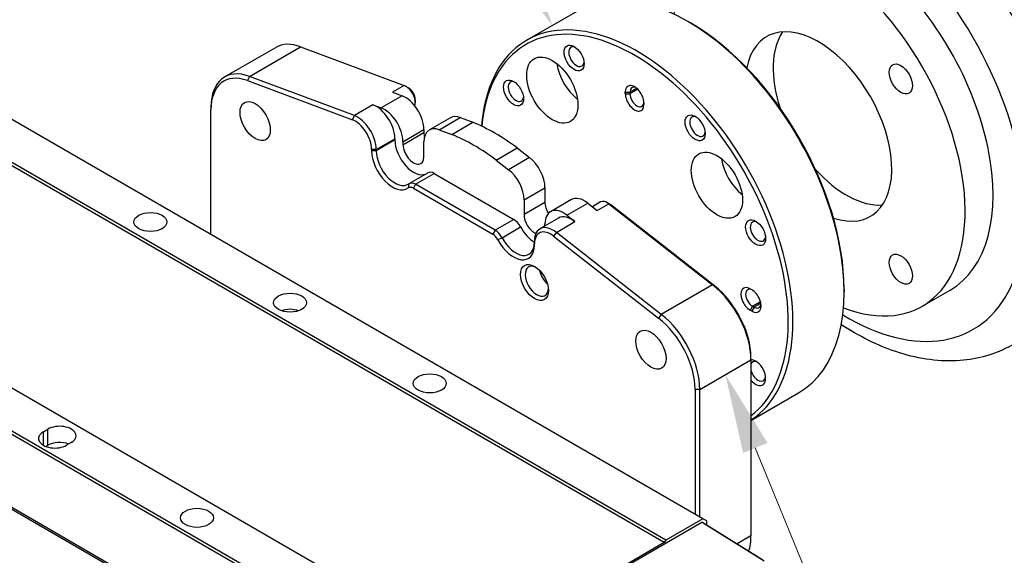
# Model space of a CAD drawing. Header units: inches. Extents: x 0 to 6721, y -3375 to 1330.
# Tile 28 of 196: x 1738 to 1888, y 477 to 559. Entities that reach past the tile are written whole.
import ezdxf

# ---------------------------------------------------------------- set-up
doc = ezdxf.new("R2010")
doc.units = ezdxf.units.IN
doc.header["$MEASUREMENT"] = 0
for name, color, linetype, lineweight in [('AM_5', 3, 'Continuous', 15), ('可見 (ISO)', 7, 'Continuous', 25), ('窄部可見 (ISO)', 7, 'Continuous', 25)]:
    doc.layers.add(name, color=color, linetype=linetype, lineweight=lineweight)
doc.styles.get("Standard").update_dxf_attribs({"font": 'arial.ttf'})

# ---------------------------------------------------------------- blocks, each defined once
blk = doc.blocks.new('*S365')
at = {"layer": 'AM_5'}
for p, q in [((1842.37, 409.37), (1822.26, 458.47)), ((1916.57, 409.37), (1842.37, 409.37))]:
    blk.add_line(p, q, dxfattribs=at)
at = {"layer": 'AM_5', "linetype": 'Continuous'}
blk.add_trace([(1824.12, 459.23), (1820.41, 457.72), (1817.72, 469.58)], dxfattribs=at)
at = {"layer": 'AM_5', "color": 2, "insert": (1846.54, 414.9), "char_height": 12, "attachment_point": 7}
blk.add_mtext('{\\fPMingLiU|b0|i0|c136|p18;夾爪法蘭}', dxfattribs=at)
blk = doc.blocks.new('*S366')
at = {"layer": 'AM_5'}
for p, q in [((1673.64, 579.78), (1784.23, 579.78)), ((1784.23, 579.78), (1797.81, 553.58))]:
    blk.add_line(p, q, dxfattribs=at)
at = {"layer": 'AM_5', "linetype": 'Continuous'}
blk.add_trace([(1796.03, 552.66), (1799.58, 554.5), (1803.33, 542.93)], dxfattribs=at)
at = {"layer": 'AM_5', "color": 2, "insert": (1779.53, 584.19), "char_height": 12, "attachment_point": 9}
blk.add_mtext('{\\fPMingLiU|b0|i0|c136|p18;手臂轉接法蘭}', dxfattribs=at)

msp = doc.modelspace()

# ---------------------------------------------------------------- linework, layer by layer
at = {"layer": '可見 (ISO)'}
for p, q in [((1815.429, 555.635), (1823.207, 560.126)), ((1840.311, 558.262), (1839.957, 558.467)), ((1769.55, 550.063), (1777.328, 554.554)), ((1781.1, 554.644), (1796.846, 548.759)), ((1842.204, 483.013), (1721.996, 552.415)), ((1836.547, 479.747), (1716.339, 549.149)), ((1773.03, 549.511), (1788.969, 543.554)), ((1789.261, 544.196), (1773.322, 550.153)), ((1836.335, 479.38), (1716.127, 548.782)), ((1795.079, 547.738), (1796.509, 547.203)), ((1797.446, 548.438), (1797.092, 548.642)), ((1830.411, 547.525), (1830.411, 547.77)), ((1831.118, 547.77), (1831.118, 547.525)), ((1798.506, 546.6), (1798.506, 546.192)), ((1833.24, 546.137), (1833.24, 545.892)), ((1767.479, 545.486), (1767.479, 545.077)), ((1767.479, 526.156), (1767.479, 545.077)), ((1792.09, 545.829), (1793.327, 545.366)), ((1803.839, 543.864), (1800.657, 542.027)), ((1804.052, 541.358), (1807.234, 543.195)), ((1805.348, 543.9), (1807.234, 543.195)), ((1799.829, 542.07), (1799.829, 541.626)), ((1802.166, 542.063), (1804.052, 541.358)), ((1795.409, 540.696), (1795.409, 540.504)), ((1796.647, 540.233), (1796.647, 539.789)), ((1799.829, 537.952), (1799.829, 540.196)), ((1791.874, 539.063), (1791.874, 538.871)), ((1792.581, 538.871), (1792.581, 539.063)), ((1810.809, 537.457), (1813.991, 539.294)), ((1813.991, 539.294), (1815.876, 537.821)), ((1810.809, 537.457), (1812.694, 535.984)), ((1797.572, 533.878), (1800.4, 535.511)), ((1801.4, 535.412), (1813.46, 528.449)), ((1798.218, 533.166), (1810.278, 526.204)), ((1810.632, 526.816), (1798.572, 533.779)), ((1818.213, 533.256), (1818.213, 531.012)), ((1806.864, 462.61), (1686.656, 532.012)), ((1815.032, 531.418), (1815.032, 529.175)), ((1822.224, 531.45), (1819.042, 529.613)), ((1824.715, 530.919), (1826.146, 529.802)), ((1826.668, 531.088), (1825.421, 530.368)), ((1828.021, 530.785), (1827.668, 530.989)), ((1827.913, 530.822), (1843.66, 518.525)), ((1843.952, 518.362), (1828.205, 530.66)), ((1800.995, 458.976), (1680.787, 528.379)), ((1801.208, 459.344), (1680.999, 528.746)), ((1820.279, 528.646), (1817.451, 527.013)), ((1821.533, 529.082), (1822.771, 528.115)), ((1818.213, 527.454), (1818.213, 527.782)), ((1835.882, 514.034), (1819.942, 526.482)), ((1816.623, 525.182), (1816.623, 524.774)), ((1819.527, 525.911), (1835.467, 513.463)), ((1816.623, 524.582), (1816.623, 524.774)), ((1791.379, 453.424), (1671.171, 522.826)), ((1672.019, 522.092), (1790.106, 453.914)), ((1849.397, 517.907), (1849.609, 517.785)), ((1863.645, 517.846), (1863.645, 517.438)), ((1875.506, 515.265), (1879.749, 517.715)), ((1849.609, 514.519), (1849.397, 514.641)), ((1849.75, 515.253), (1849.963, 515.131)), ((1849.503, 507.11), (1849.503, 507.519)), ((1849.503, 507.11), (1849.503, 480.408)), ((1841.018, 502.62), (1841.018, 483.698)), ((1841.725, 483.29), (1841.725, 502.62)), ((1849.503, 497.943), (1856.707, 502.102)), ((1742.023, 496.209), (1742.73, 496.617)), ((1742.412, 493.984), (1742.73, 494.167)), ((1746.265, 494.576), (1745.558, 494.167)), ((1784.095, 449.015), (1842.043, 482.471)), ((1842.204, 483.013), (1836.547, 479.747)), ((1842.043, 482.471), (1842.397, 482.267)), ((1851.163, 476.832), (1842.043, 482.471)), ((1842.785, 482.678), (1842.204, 483.013)), ((1842.397, 482.267), (1851.516, 476.627)), ((1842.785, 482.026), (1842.785, 482.678)), ((1836.335, 479.38), (1807.077, 462.487)), ((1836.547, 479.747), (1836.335, 479.38))]:
    msp.add_line(p, q, dxfattribs=at)
for centre, major_axis, start_param, end_param in [((1899.354, 565.407), (-22.5, 38.971), 3.1168974, 6.3078805), ((1859.756, 542.545), (15.75, -27.28), 5.6688343, 10.039129), ((1863.999, 544.994), (15.75, -27.28), 0, 3.1415927), ((1839.957, 531.114), (16.75, -29.012), 0, 3.1415927), ((1832.179, 526.623), (-16.75, 29.012), 3.176484, 6.9826181), ((1831.825, 526.419), (16.5, -28.579), 0.074193, 3.8243697), ((1840.311, 531.318), (16.5, -28.579), 0.7853982, 2.3561945), ((1859.756, 542.545), (7.875, -13.64), 5.7029912, 10.0049721), ((1863.999, 544.994), (-7.875, 13.64), 0.272743, 1.2241154), ((1782.328, 545.894), (-5, 8.66), 5.6723201, 6.2831853), ((1822.986, 553.159), (-0.825, 1.429), 5.6397225, 10.0682408), ((1823.851, 550.682), (2.75, -4.763), 4.1079396, 5.3168383), ((1774.55, 541.403), (-5, 8.66), 5.6723201, 7.0685835), ((1774.196, 541.199), (-4.75, 8.227), 5.6723201, 7.0685835), ((1813.794, 547.852), (-0.825, 1.429), 5.6397225, 10.0682408), ((1797.092, 547.009), (1, -1.732), 0.4495212, 2.5307274), ((1797.446, 547.213), (-0.75, 1.299), 3.9269908, 5.4977871), ((1831.825, 546.954), (-1, 1.732), 3.9269908, 7.0685835), ((1831.825, 546.709), (1, -1.732), 3.9269908, 7.0685835), ((1832.179, 547.158), (-0.75, 1.299), 5.6530481, 7.0685835), ((1832.179, 546.913), (0.75, -1.299), 3.9269908, 7.0066677), ((1797, 543.703), (-2, 3.464), 3.9269908, 5.6723201), ((1792.581, 542.329), (2, -3.464), 0.7853982, 2.5307274), ((1793.818, 541.866), (2, -3.464), 0.7853982, 2.5307274), ((1789.399, 540.492), (1.75, -3.031), 0.7853982, 2.5307274), ((1789.752, 540.696), (-2, 3.464), 3.9269908, 5.6723201), ((1805.839, 540.4), (-2, 3.464), 5.6723201, 6.2831853), ((1810.612, 514.172), (16.75, -29.012), 2.2130834, 2.4993056), ((1841.371, 542.545), (-0.825, 1.429), 5.6397225, 10.0682408), ((1802.657, 538.563), (-2, 3.464), 5.6723201, 7.0685835), ((1801.42, 540.708), (1.125, -1.949), 3.9269908, 4.2659279), ((1807.43, 512.334), (16.75, -29.012), 2.2130834, 2.4993056), ((1798.238, 538.871), (2, -3.464), 3.9269908, 6.2149987), ((1795.056, 537.033), (2.25, -3.897), 3.9269908, 6.3388558), ((1795.409, 537.238), (2, -3.464), 3.9269908, 6.3388558), ((1798.238, 538.871), (1.125, -1.949), 3.9269908, 7.0685835), ((1815.385, 534.889), (-2, 3.464), 3.9269908, 5.3232542), ((1848.851, 536.249), (2.75, -4.763), 4.1079396, 5.3168383), ((1801.4, 533.779), (-1, 1.732), 5.4977871, 6.2831853), ((1812.203, 533.051), (2, -3.464), 0.7853982, 2.1816616), ((1863.999, 544.994), (7.875, -13.64), 5.0590699, 6.0104424), ((1798.572, 532.146), (-1, 1.732), 5.4977871, 6.3388558), ((1798.218, 531.942), (-0.75, 1.299), 5.4977871, 6.3388558), ((1819.804, 530.093), (1.125, -1.949), 3.9269908, 4.7543518), ((1824.224, 527.986), (-2, 3.464), 5.3232542, 6.2831853), ((1827.668, 529.356), (-1, 1.732), 5.3232542, 6.2831853), ((1821.042, 526.149), (-2, 3.464), 5.3232542, 7.0685835), ((1828.021, 529.56), (-0.75, 1.299), 5.3232542, 5.4977871), ((1813.46, 526.816), (1, -1.732), 1.5151258, 2.3561945), ((1816.623, 528.256), (1.125, -1.949), 3.9269908, 5.6344243), ((1822.279, 525.182), (-2, 3.464), 5.3232542, 6.2831853), ((1850.564, 526.623), (-0.825, 1.429), 5.6397225, 10.0682408), ((1810.632, 525.183), (-1, 1.732), 4.6567185, 5.4977871), ((1816.623, 528.256), (2, -3.464), 4.6567185, 5.4977871), ((1819.451, 523.549), (-2, 3.464), 5.3232542, 7.0685835), ((1819.097, 523.345), (-1.75, 3.031), 5.3232542, 7.0685835), ((1810.278, 524.979), (0.75, -1.299), 1.5151258, 2.3561945), ((1813.441, 526.419), (2.25, -3.897), 4.6567185, 7.0685835), ((1813.794, 526.623), (2, -3.464), 4.6567185, 7.0685835), ((1816.976, 519.071), (1.25, -2.165), 2.4517756, 6.9730024), ((1819.097, 520.295), (1.25, -2.165), 4.2150028, 5.2097751), ((1842.432, 511.193), (5, -8.66), 0.7853982, 2.1816616), ((1842.785, 511.397), (-4.75, 8.227), 3.9269908, 5.3232542), ((1849.397, 516.274), (-1, 1.732), 5.4977871, 8.6393798), ((1849.75, 516.478), (-0.75, 1.299), 5.5597029, 8.6393798), ((1849.609, 516.152), (1, -1.732), 5.4977871, 8.6393798), ((1779.499, 513.355), (2.5, 0), 1.0131975, 2.1283952), ((1849.963, 516.356), (0.75, -1.299), 5.4977871, 6.9133226), ((1834.3, 506.498), (4.75, -8.227), 0.7853982, 2.1816616), ((1834.654, 506.702), (-5, 8.66), 3.9269908, 5.3232542), ((1850.21, 505.19), (-1.075, 1.862), 1.8724285, 5.9815531), ((1850.564, 505.394), (-0.825, 1.429), 5.6397225, 6.6388838), ((1850.564, 505.394), (0.825, -1.429), 4.3566905, 6.9266482), ((1744.498, 495.596), (2.5, 0), 5.4977871, 8.6393798), ((1743.791, 495.188), (-2.5, 0), 5.4977871, 8.6393798), ((1744.498, 493.147), (2.5, 0), 0.9867561, 2.3561945), ((1842.432, 484.49), (5, -8.66), 0.471456, 0.7853982)]:
    msp.add_ellipse(centre, major_axis=major_axis, ratio=0.5773503, start_param=start_param, end_param=end_param, dxfattribs=at)
for centre, major_axis in [((1822.633, 552.955), (1.075, -1.862)), ((1819.325, 548.07), (-2.75, 4.763)), ((1872.256, 549.762), (-1.25, 2.165)), ((1813.441, 547.648), (1.075, -1.862)), ((1774.196, 543.361), (-1.625, 2.815)), ((1841.018, 542.341), (1.075, -1.862)), ((1844.325, 533.636), (-2.75, 4.763)), ((1758.286, 528.052), (-2.5, 0)), ((1850.21, 526.419), (1.075, -1.862)), ((1872.256, 520.894), (-1.25, 2.165)), ((1816.623, 518.866), (1.5, -2.598)), ((1779.499, 515.805), (-2.5, 0)), ((1834.3, 508.66), (-1.625, 2.815)), ((1800.713, 503.557), (-2.5, 0)), ((1765.357, 483.145), (-2.5, 0))]:
    msp.add_ellipse(centre, major_axis=major_axis, ratio=0.5773503, dxfattribs=at)
msp.add_open_spline([(1888.579, 509.061), (1886.175, 507.807), (1883.486, 507.118), (1877.686, 506.835), (1874.562, 507.345), (1868.677, 509.327), (1865.903, 510.707), (1863.206, 512.449)], degree=3, knots=[2.38088971, 2.38088971, 2.38088971, 2.38088971, 2.64466273, 2.64466273, 2.93626606, 2.93626606, 3.20105604, 3.20105604, 3.20105604, 3.20105604], dxfattribs=at)
at = {"layer": '窄部可見 (ISO)'}
for p, q in [((1773.322, 550.153), (1781.1, 554.644)), ((1773.322, 550.153), (1773.03, 549.511)), ((1796.846, 548.759), (1795.079, 547.738)), ((1830.411, 547.77), (1831.118, 547.77)), ((1830.411, 547.525), (1831.118, 547.525)), ((1832.143, 548.362), (1831.118, 547.77)), ((1832.307, 548.212), (1831.118, 547.525)), ((1796.509, 547.203), (1793.327, 545.366)), ((1792.09, 545.829), (1789.261, 544.196)), ((1788.969, 543.554), (1789.261, 544.196)), ((1802.166, 542.063), (1805.348, 543.9)), ((1796.647, 540.233), (1799.829, 542.07)), ((1796.647, 539.789), (1799.829, 541.626)), ((1792.581, 539.063), (1795.409, 540.696)), ((1795.409, 540.504), (1792.581, 538.871)), ((1792.581, 539.063), (1791.874, 539.063)), ((1792.581, 538.871), (1791.874, 538.871)), ((1815.876, 537.821), (1812.694, 535.984)), ((1798.572, 533.779), (1801.4, 535.412)), ((1797.517, 533.843), (1797.427, 533.215)), ((1798.572, 533.779), (1798.218, 533.166)), ((1815.032, 531.418), (1818.213, 533.256)), ((1818.213, 531.012), (1815.032, 529.175)), ((1821.533, 529.082), (1824.715, 530.919)), ((1826.146, 529.802), (1827.913, 530.822)), ((1828.205, 530.66), (1827.913, 530.822)), ((1813.46, 528.449), (1810.632, 526.816)), ((1819.942, 526.482), (1822.771, 528.115)), ((1810.632, 526.816), (1810.278, 526.204)), ((1811.686, 525.663), (1814.514, 527.296)), ((1819.942, 526.482), (1819.527, 525.911)), ((1811.686, 525.663), (1811.069, 525.339)), ((1843.66, 518.525), (1835.882, 514.034)), ((1843.66, 518.525), (1843.952, 518.362)), ((1850.939, 515.94), (1849.75, 515.253)), ((1849.75, 515.253), (1849.397, 514.641)), ((1849.963, 515.131), (1849.609, 514.519)), ((1850.987, 515.722), (1849.963, 515.131)), ((1835.882, 514.034), (1835.467, 513.463)), ((1841.725, 502.62), (1849.503, 507.11)), ((1841.725, 502.62), (1841.018, 502.62)), ((1742.73, 494.167), (1742.73, 496.617)), ((1742.023, 494.167), (1742.023, 496.209)), ((1849.503, 480.408), (1847.382, 479.184))]:
    msp.add_line(p, q, dxfattribs=at)
for centre, major_axis, start_param, end_param in [((1867.411, 546.964), (21.711, -37.605), 6.2584901, 9.4494732), ((1863.999, 544.994), (-19.213, 33.277), 2.3355683, 7.0892096)]:
    msp.add_ellipse(centre, major_axis=major_axis, ratio=0.5773503, start_param=start_param, end_param=end_param, dxfattribs=at)

# ---------------------------------------------------------------- block references
at = {"layer": 'AM_5'}
for name, p in [('*S366', (15.989, 14.954)), ('*S365', (27.895, 35.286))]:
    msp.add_blockref(name, p, dxfattribs=at)

doc.saveas('drawing.dxf')
